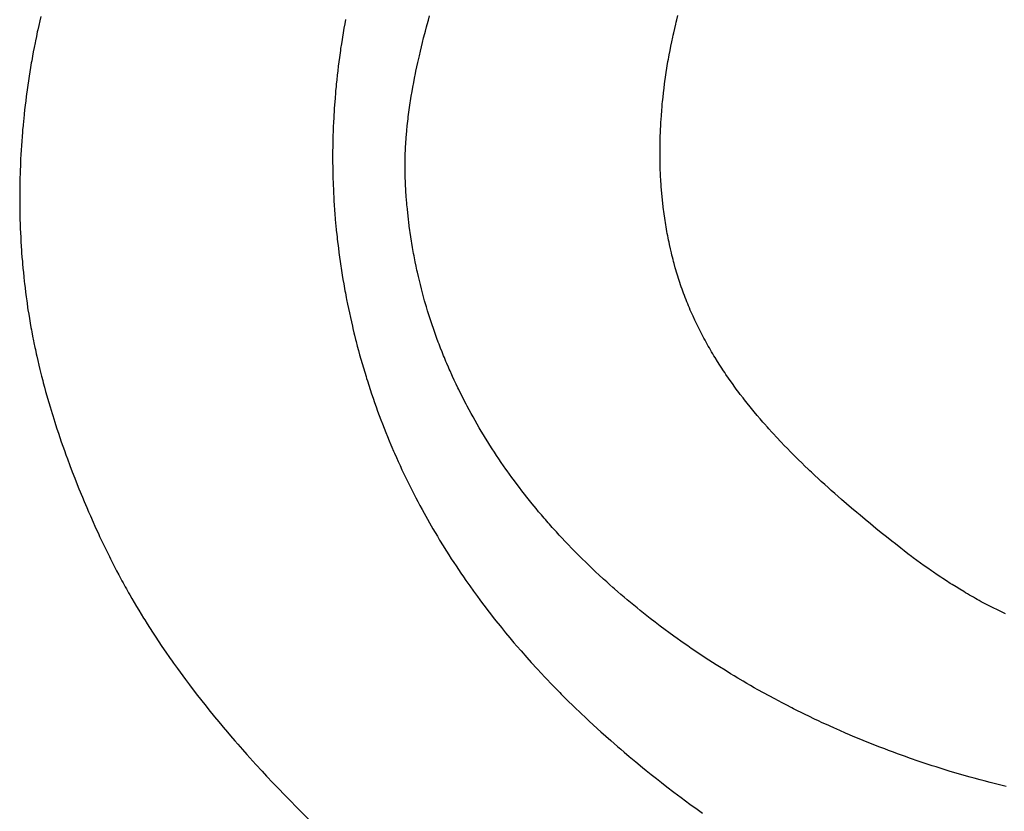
# Model space of a CAD drawing. Header units: inches. Extents: x 0 to 16, y 0 to 10.
# Tile 9 of 27: x 13.456 to 13.643, y 1.491 to 1.641. Entities that reach past the tile are written whole.
import ezdxf

# ---------------------------------------------------------------- set-up
doc = ezdxf.new("R2010")
doc.units = ezdxf.units.IN
doc.header["$LTSCALE"] = 0.935
doc.header["$MEASUREMENT"] = 0
doc.layers.get('0').update_dxf_attribs({"linetype": 'CONTINUOUS'})

msp = doc.modelspace()

# ---------------------------------------------------------------- linework, layer by layer
at = {"color": 2, "linetype": 'CONTINUOUS'}
for p, q in [((13.4602, 1.64084), (13.46001, 1.64001)), ((13.4604, 1.64167), (13.4602, 1.64084)), ((13.51832, 1.64114), (13.51816, 1.64029)), ((13.53381, 1.64015), (13.53404, 1.64099)), ((13.53404, 1.64099), (13.53428, 1.64182)), ((13.58114, 1.64063), (13.58125, 1.64104)), ((13.58125, 1.64104), (13.58145, 1.64186)), ((13.45983, 1.63917), (13.45974, 1.63875)), ((13.46001, 1.64001), (13.45983, 1.63917)), ((13.518, 1.63945), (13.51786, 1.6386)), ((13.51816, 1.64029), (13.518, 1.63945)), ((13.53336, 1.63847), (13.53347, 1.6389)), ((13.53347, 1.6389), (13.53369, 1.63974)), ((13.53369, 1.63974), (13.53381, 1.64015)), ((13.58066, 1.63857), (13.58085, 1.63939)), ((13.58085, 1.63939), (13.58104, 1.64022)), ((13.58104, 1.64022), (13.58114, 1.64063)), ((13.45939, 1.63708), (13.45931, 1.63666)), ((13.45956, 1.63792), (13.45939, 1.63708)), ((13.45974, 1.63875), (13.45956, 1.63792)), ((13.51765, 1.63733), (13.51751, 1.63648)), ((13.51771, 1.63775), (13.51765, 1.63733)), ((13.51786, 1.6386), (13.51771, 1.63775)), ((13.53293, 1.63678), (13.53314, 1.63763)), ((13.53314, 1.63763), (13.53336, 1.63847)), ((13.58029, 1.63691), (13.58047, 1.63774)), ((13.58047, 1.63774), (13.58056, 1.63815)), ((13.58056, 1.63815), (13.58066, 1.63857)), ((13.45914, 1.63582), (13.45898, 1.63498)), ((13.45931, 1.63666), (13.45914, 1.63582)), ((13.51732, 1.63521), (13.5172, 1.63436)), ((13.51738, 1.63563), (13.51732, 1.63521)), ((13.51751, 1.63648), (13.51738, 1.63563)), ((13.53233, 1.63424), (13.53252, 1.63508)), ((13.53252, 1.63508), (13.53272, 1.63593)), ((13.53272, 1.63593), (13.53293, 1.63678)), ((13.5798, 1.6344), (13.57996, 1.63524)), ((13.57996, 1.63524), (13.58012, 1.63607)), ((13.58012, 1.63607), (13.58029, 1.63691)), ((13.45868, 1.63329), (13.4586, 1.63287)), ((13.45883, 1.63414), (13.45868, 1.63329)), ((13.45898, 1.63498), (13.45883, 1.63414)), ((13.51714, 1.63393), (13.51703, 1.63308)), ((13.5172, 1.63436), (13.51714, 1.63393)), ((13.53204, 1.63298), (13.53233, 1.63424)), ((13.57957, 1.63314), (13.57965, 1.63356)), ((13.57965, 1.63356), (13.57972, 1.63398)), ((13.57972, 1.63398), (13.5798, 1.6344)), ((13.45846, 1.63203), (13.45832, 1.63118)), ((13.4586, 1.63287), (13.45846, 1.63203)), ((13.51682, 1.63138), (13.51672, 1.63053)), ((13.51692, 1.63223), (13.51682, 1.63138)), ((13.51703, 1.63308), (13.51692, 1.63223)), ((13.53168, 1.63128), (13.53186, 1.63213)), ((13.53186, 1.63213), (13.53204, 1.63298)), ((13.57923, 1.63103), (13.57936, 1.63187)), ((13.57936, 1.63187), (13.57943, 1.63229)), ((13.57943, 1.63229), (13.57957, 1.63314)), ((13.45806, 1.62949), (13.45793, 1.62864)), ((13.45819, 1.63034), (13.45806, 1.62949)), ((13.45832, 1.63118), (13.45819, 1.63034)), ((13.51663, 1.62968), (13.51654, 1.62882)), ((13.51672, 1.63053), (13.51663, 1.62968)), ((13.53126, 1.62914), (13.53142, 1.63)), ((13.53142, 1.63), (13.53159, 1.63085)), ((13.53159, 1.63085), (13.53168, 1.63128)), ((13.57899, 1.62933), (13.57911, 1.63018)), ((13.57911, 1.63018), (13.57923, 1.63103)), ((13.45781, 1.62779), (13.4577, 1.62695)), ((13.45793, 1.62864), (13.45781, 1.62779)), ((13.5165, 1.6284), (13.51642, 1.62755)), ((13.51654, 1.62882), (13.5165, 1.6284)), ((13.53094, 1.62742), (13.5311, 1.62828)), ((13.5311, 1.62828), (13.53126, 1.62914)), ((13.57872, 1.62721), (13.57882, 1.62806)), ((13.57882, 1.62806), (13.57893, 1.62891)), ((13.57893, 1.62891), (13.57899, 1.62933)), ((13.45764, 1.62652), (13.45754, 1.62567)), ((13.4577, 1.62695), (13.45764, 1.62652)), ((13.51632, 1.62627), (13.51625, 1.62542)), ((13.51639, 1.62712), (13.51632, 1.62627)), ((13.51642, 1.62755), (13.51639, 1.62712)), ((13.53066, 1.62569), (13.5308, 1.62656)), ((13.5308, 1.62656), (13.53094, 1.62742)), ((13.57854, 1.6255), (13.57863, 1.62635)), ((13.57863, 1.62635), (13.57872, 1.62721)), ((13.45734, 1.62397), (13.45724, 1.62312)), ((13.45743, 1.62482), (13.45734, 1.62397)), ((13.45754, 1.62567), (13.45743, 1.62482)), ((13.51616, 1.62414), (13.51613, 1.62372)), ((13.51622, 1.62499), (13.51616, 1.62414)), ((13.51625, 1.62542), (13.51622, 1.62499)), ((13.53034, 1.62353), (13.5304, 1.62396)), ((13.5304, 1.62396), (13.53046, 1.6244)), ((13.53046, 1.6244), (13.53059, 1.62526)), ((13.53059, 1.62526), (13.53066, 1.62569)), ((13.57839, 1.62379), (13.57846, 1.62465)), ((13.57846, 1.62465), (13.5785, 1.62507)), ((13.5785, 1.62507), (13.57854, 1.6255)), ((13.45716, 1.62227), (13.45711, 1.62185)), ((13.45724, 1.62312), (13.45716, 1.62227)), ((13.51606, 1.62244), (13.51602, 1.62159)), ((13.51608, 1.62287), (13.51606, 1.62244)), ((13.51613, 1.62372), (13.51608, 1.62287)), ((13.53013, 1.62179), (13.53018, 1.62223)), ((13.53018, 1.62223), (13.53023, 1.62266)), ((13.53023, 1.62266), (13.53029, 1.62309)), ((13.53029, 1.62309), (13.53034, 1.62353)), ((13.57824, 1.62165), (13.57826, 1.62208)), ((13.57826, 1.62208), (13.57832, 1.62294)), ((13.57832, 1.62294), (13.57839, 1.62379)), ((13.45696, 1.62014), (13.45692, 1.61972)), ((13.45703, 1.62099), (13.45696, 1.62014)), ((13.45711, 1.62185), (13.45703, 1.62099)), ((13.51598, 1.62074), (13.51595, 1.61989)), ((13.51602, 1.62159), (13.51598, 1.62074)), ((13.52995, 1.62005), (13.53003, 1.62092)), ((13.53003, 1.62092), (13.53008, 1.62136)), ((13.53008, 1.62136), (13.53013, 1.62179)), ((13.57815, 1.61994), (13.57817, 1.62037)), ((13.57817, 1.62037), (13.57819, 1.6208)), ((13.57819, 1.6208), (13.57824, 1.62165)), ((13.45685, 1.61887), (13.45679, 1.61801)), ((13.45692, 1.61972), (13.45685, 1.61887)), ((13.51592, 1.61904), (13.5159, 1.6182)), ((13.51595, 1.61989), (13.51592, 1.61904)), ((13.52977, 1.61788), (13.5298, 1.61831)), ((13.5298, 1.61831), (13.52983, 1.61875)), ((13.52983, 1.61875), (13.52987, 1.61918)), ((13.52987, 1.61918), (13.52995, 1.62005)), ((13.57808, 1.6178), (13.5781, 1.61866)), ((13.5781, 1.61866), (13.57812, 1.61908)), ((13.57812, 1.61908), (13.57813, 1.61951)), ((13.57813, 1.61951), (13.57815, 1.61994)), ((13.45673, 1.61716), (13.45667, 1.61631)), ((13.45679, 1.61801), (13.45673, 1.61716)), ((13.51587, 1.61693), (13.51586, 1.61608)), ((13.51589, 1.61777), (13.51587, 1.61693)), ((13.5159, 1.6182), (13.51589, 1.61777)), ((13.52967, 1.61614), (13.52969, 1.61657)), ((13.52969, 1.61657), (13.52972, 1.61701)), ((13.52972, 1.61701), (13.52974, 1.61744)), ((13.52974, 1.61744), (13.52977, 1.61788)), ((13.57806, 1.61609), (13.57807, 1.61694)), ((13.57807, 1.61694), (13.57808, 1.6178)), ((13.45658, 1.61461), (13.45654, 1.61375)), ((13.45663, 1.61546), (13.45658, 1.61461)), ((13.45667, 1.61631), (13.45663, 1.61546)), ((13.51586, 1.61608), (13.51586, 1.61523)), ((13.51586, 1.61523), (13.51586, 1.61439)), ((13.52962, 1.6144), (13.52963, 1.61483)), ((13.52963, 1.61483), (13.52964, 1.61527)), ((13.52964, 1.61527), (13.52966, 1.6157)), ((13.52966, 1.6157), (13.52967, 1.61614)), ((13.57807, 1.61523), (13.57806, 1.61609)), ((13.57807, 1.61481), (13.57807, 1.61523)), ((13.57808, 1.61438), (13.57807, 1.61481)), ((13.45652, 1.61333), (13.45649, 1.61248)), ((13.45654, 1.61375), (13.45652, 1.61333)), ((13.51586, 1.61439), (13.51586, 1.61396)), ((13.51586, 1.61396), (13.51587, 1.6131)), ((13.51587, 1.6131), (13.51588, 1.61225)), ((13.52961, 1.61396), (13.52962, 1.6144)), ((13.52961, 1.61353), (13.52961, 1.61396)), ((13.52961, 1.6131), (13.52961, 1.61353)), ((13.52961, 1.61266), (13.52961, 1.6131)), ((13.52962, 1.61223), (13.52961, 1.61266)), ((13.5781, 1.61353), (13.57808, 1.61438)), ((13.57811, 1.6131), (13.5781, 1.61353)), ((13.57812, 1.61267), (13.57811, 1.6131)), ((13.57816, 1.61182), (13.57812, 1.61267)), ((13.45644, 1.61077), (13.45643, 1.61035)), ((13.45645, 1.6112), (13.45644, 1.61077)), ((13.45646, 1.61162), (13.45645, 1.6112)), ((13.45649, 1.61248), (13.45646, 1.61162)), ((13.51588, 1.61225), (13.5159, 1.61139)), ((13.5159, 1.61139), (13.51591, 1.61096)), ((13.51591, 1.61096), (13.51594, 1.61011)), ((13.52963, 1.6118), (13.52962, 1.61223)), ((13.52964, 1.61137), (13.52963, 1.6118)), ((13.52965, 1.61093), (13.52964, 1.61137)), ((13.52967, 1.6105), (13.52965, 1.61093)), ((13.57818, 1.61139), (13.57816, 1.61182)), ((13.57822, 1.61054), (13.57818, 1.61139)), ((13.45642, 1.6095), (13.4564, 1.60865)), ((13.45643, 1.61035), (13.45642, 1.6095)), ((13.51594, 1.61011), (13.51596, 1.60968)), ((13.51596, 1.60968), (13.51599, 1.60882)), ((13.52969, 1.61008), (13.52967, 1.6105)), ((13.52971, 1.60967), (13.52969, 1.61008)), ((13.52976, 1.60883), (13.52971, 1.60967)), ((13.57828, 1.60969), (13.57822, 1.61054)), ((13.57831, 1.60927), (13.57828, 1.60969)), ((13.57834, 1.60885), (13.57831, 1.60927)), ((13.4564, 1.60865), (13.4564, 1.6078)), ((13.4564, 1.6078), (13.4564, 1.60737)), ((13.4564, 1.60737), (13.4564, 1.60695)), ((13.51599, 1.60882), (13.51601, 1.60839)), ((13.51601, 1.60839), (13.51603, 1.60796)), ((13.51603, 1.60796), (13.51606, 1.60754)), ((13.51606, 1.60754), (13.51608, 1.60711)), ((13.51608, 1.60711), (13.5161, 1.60668)), ((13.52978, 1.60842), (13.52976, 1.60883)), ((13.52984, 1.60759), (13.52978, 1.60842)), ((13.5299, 1.60676), (13.52984, 1.60759)), ((13.57841, 1.608), (13.57834, 1.60885)), ((13.57845, 1.60758), (13.57841, 1.608)), ((13.57854, 1.60673), (13.57845, 1.60758)), ((13.4564, 1.60695), (13.4564, 1.60652)), ((13.4564, 1.60652), (13.4564, 1.6061)), ((13.4564, 1.6061), (13.45641, 1.60525)), ((13.45641, 1.60525), (13.45642, 1.6044)), ((13.5161, 1.60668), (13.51616, 1.60582)), ((13.51616, 1.60582), (13.51622, 1.60496)), ((13.52994, 1.60635), (13.5299, 1.60676)), ((13.52997, 1.60594), (13.52994, 1.60635)), ((13.53005, 1.60512), (13.52997, 1.60594)), ((13.57858, 1.60631), (13.57854, 1.60673)), ((13.57868, 1.60547), (13.57858, 1.60631)), ((13.57873, 1.60505), (13.57868, 1.60547)), ((13.45642, 1.6044), (13.45643, 1.60398)), ((13.45643, 1.60398), (13.45645, 1.60313)), ((13.51622, 1.60496), (13.51628, 1.60411)), ((13.51628, 1.60411), (13.51635, 1.60325)), ((13.53013, 1.6043), (13.53005, 1.60512)), ((13.53018, 1.60389), (13.53013, 1.6043)), ((13.53027, 1.60307), (13.53018, 1.60389)), ((13.57879, 1.60463), (13.57873, 1.60505)), ((13.57884, 1.60421), (13.57879, 1.60463)), ((13.57896, 1.60337), (13.57884, 1.60421)), ((13.57902, 1.60295), (13.57896, 1.60337)), ((13.45645, 1.60313), (13.45648, 1.60229)), ((13.45648, 1.60229), (13.45651, 1.60144)), ((13.45651, 1.60144), (13.45655, 1.6006)), ((13.51635, 1.60325), (13.51643, 1.60239)), ((13.51643, 1.60239), (13.51647, 1.60197)), ((13.51647, 1.60197), (13.51655, 1.60111)), ((13.53032, 1.60267), (13.53027, 1.60307)), ((13.53042, 1.60185), (13.53032, 1.60267)), ((13.53053, 1.60105), (13.53042, 1.60185)), ((13.57909, 1.60254), (13.57902, 1.60295)), ((13.57916, 1.60212), (13.57909, 1.60254)), ((13.57923, 1.6017), (13.57916, 1.60212)), ((13.57937, 1.60087), (13.57923, 1.6017)), ((13.45655, 1.6006), (13.45659, 1.59975)), ((13.45659, 1.59975), (13.45663, 1.59891)), ((13.51655, 1.60111), (13.51664, 1.60025)), ((13.51664, 1.60025), (13.51669, 1.59983)), ((13.51669, 1.59983), (13.51673, 1.5994)), ((13.53059, 1.60064), (13.53053, 1.60105)), ((13.53071, 1.59984), (13.53059, 1.60064)), ((13.53083, 1.59903), (13.53071, 1.59984)), ((13.57945, 1.60046), (13.57937, 1.60087)), ((13.57952, 1.60005), (13.57945, 1.60046)), ((13.57961, 1.59963), (13.57952, 1.60005)), ((13.57969, 1.59922), (13.57961, 1.59963)), ((13.45663, 1.59891), (13.45668, 1.59807)), ((13.45668, 1.59807), (13.45674, 1.59723)), ((13.51673, 1.5994), (13.51678, 1.59897)), ((13.51678, 1.59897), (13.51689, 1.59811)), ((13.51689, 1.59811), (13.51694, 1.59769)), ((13.51694, 1.59769), (13.51705, 1.59683)), ((13.5309, 1.59863), (13.53083, 1.59903)), ((13.53103, 1.59783), (13.5309, 1.59863)), ((13.53117, 1.59704), (13.53103, 1.59783)), ((13.57977, 1.59881), (13.57969, 1.59922)), ((13.57986, 1.5984), (13.57977, 1.59881)), ((13.58004, 1.59758), (13.57986, 1.5984)), ((13.45674, 1.59723), (13.45677, 1.59681)), ((13.45677, 1.59681), (13.45683, 1.59597)), ((13.45683, 1.59597), (13.4569, 1.59513)), ((13.51705, 1.59683), (13.51716, 1.59598)), ((13.51716, 1.59598), (13.51728, 1.59512)), ((13.53124, 1.59664), (13.53117, 1.59704)), ((13.53132, 1.59624), (13.53124, 1.59664)), ((13.53147, 1.59545), (13.53132, 1.59624)), ((13.58023, 1.59676), (13.58004, 1.59758)), ((13.58033, 1.59636), (13.58023, 1.59676)), ((13.58043, 1.59595), (13.58033, 1.59636)), ((13.58054, 1.59554), (13.58043, 1.59595)), ((13.4569, 1.59513), (13.45694, 1.59471)), ((13.45694, 1.59471), (13.45701, 1.59387)), ((13.51728, 1.59512), (13.51735, 1.5947)), ((13.51735, 1.5947), (13.51754, 1.59342)), ((13.53155, 1.59506), (13.53147, 1.59545)), ((13.53171, 1.59427), (13.53155, 1.59506)), ((13.53188, 1.59349), (13.53171, 1.59427)), ((13.58064, 1.59514), (13.58054, 1.59554)), ((13.58075, 1.59474), (13.58064, 1.59514)), ((13.58097, 1.59393), (13.58075, 1.59474)), ((13.58109, 1.59353), (13.58097, 1.59393)), ((13.45701, 1.59387), (13.45709, 1.59304)), ((13.45709, 1.59304), (13.45718, 1.5922)), ((13.45718, 1.5922), (13.45727, 1.59137)), ((13.51754, 1.59342), (13.51768, 1.59257)), ((13.51768, 1.59257), (13.51782, 1.59172)), ((13.53197, 1.59309), (13.53188, 1.59349)), ((13.53215, 1.59231), (13.53197, 1.59309)), ((13.53233, 1.59153), (13.53215, 1.59231)), ((13.58121, 1.59313), (13.58109, 1.59353)), ((13.58133, 1.59273), (13.58121, 1.59313)), ((13.58145, 1.59233), (13.58133, 1.59273)), ((13.58157, 1.59193), (13.58145, 1.59233)), ((13.45727, 1.59137), (13.45731, 1.59095)), ((13.45731, 1.59095), (13.45741, 1.59012)), ((13.51782, 1.59172), (13.51796, 1.59087)), ((13.51796, 1.59087), (13.51804, 1.59044)), ((13.51804, 1.59044), (13.51819, 1.5896)), ((13.53252, 1.59076), (13.53233, 1.59153)), ((13.53272, 1.58998), (13.53252, 1.59076)), ((13.5817, 1.59154), (13.58157, 1.59193)), ((13.58183, 1.59113), (13.5817, 1.59154)), ((13.58197, 1.59072), (13.58183, 1.59113)), ((13.58211, 1.59031), (13.58197, 1.59072)), ((13.58225, 1.5899), (13.58211, 1.59031)), ((13.45741, 1.59012), (13.45751, 1.58929)), ((13.45751, 1.58929), (13.45762, 1.58846)), ((13.45762, 1.58846), (13.45773, 1.58764)), ((13.51819, 1.5896), (13.51827, 1.58917)), ((13.51827, 1.58917), (13.51843, 1.58832)), ((13.51843, 1.58832), (13.51851, 1.5879)), ((13.53292, 1.58921), (13.53272, 1.58998)), ((13.53313, 1.58845), (13.53292, 1.58921)), ((13.53334, 1.58768), (13.53313, 1.58845)), ((13.5824, 1.5895), (13.58225, 1.5899)), ((13.58255, 1.5891), (13.5824, 1.5895)), ((13.5827, 1.58869), (13.58255, 1.5891)), ((13.58285, 1.58829), (13.5827, 1.58869)), ((13.45773, 1.58764), (13.45779, 1.58723)), ((13.45779, 1.58723), (13.45791, 1.58639)), ((13.51851, 1.5879), (13.51868, 1.58706)), ((13.51868, 1.58706), (13.51886, 1.58621)), ((13.53345, 1.5873), (13.53334, 1.58768)), ((13.53367, 1.58654), (13.53345, 1.5873)), ((13.5339, 1.58578), (13.53367, 1.58654)), ((13.583, 1.58789), (13.58285, 1.58829)), ((13.58316, 1.5875), (13.583, 1.58789)), ((13.58332, 1.5871), (13.58316, 1.5875)), ((13.58348, 1.5867), (13.58332, 1.5871)), ((13.58365, 1.58631), (13.58348, 1.5867)), ((13.45791, 1.58639), (13.45797, 1.58597)), ((13.45797, 1.58597), (13.45811, 1.58513)), ((13.45811, 1.58513), (13.45824, 1.58429)), ((13.51886, 1.58621), (13.51904, 1.58537)), ((13.51904, 1.58537), (13.51922, 1.58453)), ((13.53414, 1.58502), (13.5339, 1.58578)), ((13.53437, 1.58427), (13.53414, 1.58502)), ((13.58382, 1.58592), (13.58365, 1.58631)), ((13.58399, 1.58553), (13.58382, 1.58592)), ((13.58416, 1.58514), (13.58399, 1.58553)), ((13.58433, 1.58475), (13.58416, 1.58514)), ((13.58469, 1.58398), (13.58433, 1.58475)), ((13.45824, 1.58429), (13.45831, 1.58387)), ((13.45831, 1.58387), (13.45839, 1.58345)), ((13.45839, 1.58345), (13.45854, 1.58261)), ((13.51922, 1.58453), (13.51941, 1.58368)), ((13.51941, 1.58368), (13.5196, 1.58285)), ((13.5196, 1.58285), (13.5197, 1.58243)), ((13.53462, 1.58352), (13.53437, 1.58427)), ((13.53475, 1.58314), (13.53462, 1.58352)), ((13.535, 1.58239), (13.53475, 1.58314)), ((13.58487, 1.58359), (13.58469, 1.58398)), ((13.58506, 1.58321), (13.58487, 1.58359)), ((13.58543, 1.58245), (13.58506, 1.58321)), ((13.45854, 1.58261), (13.45861, 1.58219)), ((13.45861, 1.58219), (13.45869, 1.58177)), ((13.45869, 1.58177), (13.45885, 1.58093)), ((13.45885, 1.58093), (13.45902, 1.58009)), ((13.5197, 1.58243), (13.51991, 1.58159)), ((13.51991, 1.58159), (13.52001, 1.58117)), ((13.52001, 1.58117), (13.52022, 1.58033)), ((13.53526, 1.58165), (13.535, 1.58239)), ((13.53539, 1.58128), (13.53526, 1.58165)), ((13.53566, 1.58054), (13.53539, 1.58128)), ((13.58562, 1.58207), (13.58543, 1.58245)), ((13.58582, 1.58169), (13.58562, 1.58207)), ((13.58621, 1.58094), (13.58582, 1.58169)), ((13.58641, 1.58056), (13.58621, 1.58094)), ((13.45902, 1.58009), (13.45911, 1.57967)), ((13.45911, 1.57967), (13.45928, 1.57883)), ((13.52022, 1.58033), (13.52032, 1.57992)), ((13.52032, 1.57992), (13.52054, 1.57908)), ((13.52054, 1.57908), (13.52076, 1.57825)), ((13.53593, 1.5798), (13.53566, 1.58054)), ((13.53607, 1.57943), (13.53593, 1.5798)), ((13.53636, 1.5787), (13.53607, 1.57943)), ((13.58661, 1.58019), (13.58641, 1.58056)), ((13.58681, 1.57982), (13.58661, 1.58019)), ((13.58702, 1.57945), (13.58681, 1.57982)), ((13.58723, 1.57908), (13.58702, 1.57945)), ((13.58744, 1.57871), (13.58723, 1.57908)), ((13.45928, 1.57883), (13.45937, 1.57841)), ((13.45937, 1.57841), (13.45955, 1.57757)), ((13.45955, 1.57757), (13.45965, 1.57715)), ((13.45965, 1.57715), (13.45984, 1.57631)), ((13.52076, 1.57825), (13.52099, 1.57742)), ((13.52099, 1.57742), (13.52122, 1.57659)), ((13.53664, 1.57797), (13.53636, 1.5787)), ((13.53694, 1.57724), (13.53664, 1.57797)), ((13.53708, 1.57688), (13.53694, 1.57724)), ((13.58765, 1.57834), (13.58744, 1.57871)), ((13.58787, 1.57798), (13.58765, 1.57834)), ((13.58808, 1.57761), (13.58787, 1.57798)), ((13.5883, 1.57725), (13.58808, 1.57761)), ((13.58852, 1.57689), (13.5883, 1.57725)), ((13.45984, 1.57631), (13.46004, 1.57547)), ((13.46004, 1.57547), (13.46024, 1.57463)), ((13.52122, 1.57659), (13.52146, 1.57577)), ((13.52146, 1.57577), (13.5217, 1.57494)), ((13.53739, 1.57615), (13.53708, 1.57688)), ((13.53754, 1.57579), (13.53739, 1.57615)), ((13.53785, 1.57507), (13.53754, 1.57579)), ((13.58897, 1.57617), (13.58852, 1.57689)), ((13.58942, 1.57545), (13.58897, 1.57617)), ((13.58965, 1.57509), (13.58942, 1.57545)), ((13.46024, 1.57463), (13.46056, 1.57337)), ((13.46056, 1.57337), (13.46077, 1.57253)), ((13.5217, 1.57494), (13.52195, 1.57412)), ((13.52195, 1.57412), (13.5222, 1.5733)), ((13.538, 1.57471), (13.53785, 1.57507)), ((13.53816, 1.57435), (13.538, 1.57471)), ((13.53848, 1.57364), (13.53816, 1.57435)), ((13.53864, 1.57328), (13.53848, 1.57364)), ((13.59012, 1.57439), (13.58965, 1.57509)), ((13.59036, 1.57403), (13.59012, 1.57439)), ((13.59059, 1.57368), (13.59036, 1.57403)), ((13.59107, 1.57298), (13.59059, 1.57368)), ((13.46077, 1.57253), (13.46088, 1.57211)), ((13.46088, 1.57211), (13.46111, 1.57128)), ((13.5222, 1.5733), (13.52232, 1.57289)), ((13.52232, 1.57289), (13.52245, 1.57248)), ((13.52245, 1.57248), (13.52271, 1.57166)), ((13.52271, 1.57166), (13.52298, 1.57085)), ((13.53897, 1.57257), (13.53864, 1.57328)), ((13.5393, 1.57186), (13.53897, 1.57257)), ((13.53964, 1.57115), (13.5393, 1.57186)), ((13.59156, 1.57229), (13.59107, 1.57298)), ((13.59181, 1.57194), (13.59156, 1.57229)), ((13.5923, 1.57125), (13.59181, 1.57194)), ((13.46111, 1.57128), (13.46133, 1.57044)), ((13.46133, 1.57044), (13.46157, 1.56961)), ((13.46157, 1.56961), (13.46169, 1.56919)), ((13.52298, 1.57085), (13.52326, 1.57001)), ((13.52326, 1.57001), (13.52354, 1.56918)), ((13.53981, 1.5708), (13.53964, 1.57115)), ((13.54016, 1.5701), (13.53981, 1.5708)), ((13.54051, 1.5694), (13.54016, 1.5701)), ((13.59256, 1.57091), (13.5923, 1.57125)), ((13.59306, 1.57023), (13.59256, 1.57091)), ((13.59332, 1.56989), (13.59306, 1.57023)), ((13.59384, 1.56922), (13.59332, 1.56989)), ((13.46169, 1.56919), (13.46193, 1.56836)), ((13.46193, 1.56836), (13.46217, 1.56752)), ((13.52354, 1.56918), (13.52382, 1.56836)), ((13.52382, 1.56836), (13.52412, 1.56753)), ((13.54087, 1.56871), (13.54051, 1.5694)), ((13.54123, 1.56801), (13.54087, 1.56871)), ((13.54141, 1.56767), (13.54123, 1.56801)), ((13.5941, 1.56888), (13.59384, 1.56922)), ((13.59463, 1.56821), (13.5941, 1.56888)), ((13.59516, 1.56755), (13.59463, 1.56821)), ((13.46217, 1.56752), (13.46255, 1.56627)), ((13.46255, 1.56627), (13.46268, 1.56586)), ((13.46268, 1.56586), (13.46307, 1.56461)), ((13.52412, 1.56753), (13.52441, 1.56671)), ((13.52441, 1.56671), (13.52471, 1.5659)), ((13.52471, 1.5659), (13.52502, 1.56509)), ((13.54178, 1.56698), (13.54141, 1.56767)), ((13.54215, 1.56629), (13.54178, 1.56698)), ((13.54253, 1.56561), (13.54215, 1.56629)), ((13.5957, 1.56689), (13.59516, 1.56755)), ((13.59597, 1.56656), (13.5957, 1.56689)), ((13.59651, 1.56591), (13.59597, 1.56656)), ((13.59707, 1.56526), (13.59651, 1.56591)), ((13.46307, 1.56461), (13.4632, 1.5642)), ((13.4632, 1.5642), (13.46347, 1.56337)), ((13.52502, 1.56509), (13.52533, 1.56428)), ((13.52533, 1.56428), (13.52564, 1.56347)), ((13.54291, 1.56493), (13.54253, 1.56561)), ((13.5433, 1.56425), (13.54291, 1.56493)), ((13.5437, 1.56357), (13.5433, 1.56425)), ((13.59762, 1.56461), (13.59707, 1.56526)), ((13.59791, 1.56429), (13.59762, 1.56461)), ((13.59847, 1.56365), (13.59791, 1.56429)), ((13.46347, 1.56337), (13.46374, 1.56255)), ((13.46374, 1.56255), (13.46402, 1.56172)), ((13.52564, 1.56347), (13.52596, 1.56267)), ((13.52596, 1.56267), (13.52628, 1.56187)), ((13.54409, 1.5629), (13.5437, 1.56357)), ((13.5445, 1.56223), (13.54409, 1.5629)), ((13.5449, 1.56156), (13.5445, 1.56223)), ((13.59876, 1.56333), (13.59847, 1.56365)), ((13.59933, 1.5627), (13.59876, 1.56333)), ((13.59962, 1.56239), (13.59933, 1.5627)), ((13.6002, 1.56176), (13.59962, 1.56239)), ((13.46402, 1.56172), (13.4643, 1.5609)), ((13.4643, 1.5609), (13.46459, 1.56008)), ((13.52628, 1.56187), (13.52661, 1.56107)), ((13.52661, 1.56107), (13.52694, 1.56028)), ((13.52694, 1.56028), (13.52711, 1.55989)), ((13.54532, 1.5609), (13.5449, 1.56156)), ((13.54573, 1.56024), (13.54532, 1.5609)), ((13.54615, 1.55958), (13.54573, 1.56024)), ((13.60107, 1.56082), (13.6002, 1.56176)), ((13.60166, 1.56021), (13.60107, 1.56082)), ((13.46459, 1.56008), (13.46488, 1.55926)), ((13.46488, 1.55926), (13.46517, 1.55844)), ((13.46517, 1.55844), (13.46547, 1.55762)), ((13.52711, 1.55989), (13.52745, 1.5591)), ((13.52745, 1.5591), (13.52762, 1.55871)), ((13.52762, 1.55871), (13.52796, 1.55792)), ((13.54658, 1.55892), (13.54615, 1.55958)), ((13.54701, 1.55827), (13.54658, 1.55892)), ((13.60226, 1.55959), (13.60166, 1.56021)), ((13.60286, 1.55898), (13.60226, 1.55959)), ((13.60346, 1.55837), (13.60286, 1.55898)), ((13.60376, 1.55807), (13.60346, 1.55837)), ((13.46547, 1.55762), (13.46592, 1.5564)), ((13.52796, 1.55792), (13.52831, 1.55714)), ((13.52831, 1.55714), (13.52867, 1.55637)), ((13.54745, 1.55762), (13.54701, 1.55827)), ((13.54789, 1.55697), (13.54745, 1.55762)), ((13.54833, 1.55633), (13.54789, 1.55697)), ((13.60437, 1.55747), (13.60376, 1.55807)), ((13.60498, 1.55687), (13.60437, 1.55747)), ((13.6056, 1.55628), (13.60498, 1.55687)), ((13.46592, 1.5564), (13.46638, 1.55519)), ((13.46638, 1.55519), (13.46685, 1.55397)), ((13.52867, 1.55637), (13.52902, 1.55559)), ((13.52902, 1.55559), (13.52921, 1.55521)), ((13.52921, 1.55521), (13.52957, 1.55444)), ((13.54878, 1.55569), (13.54833, 1.55633)), ((13.54901, 1.55537), (13.54878, 1.55569)), ((13.54946, 1.55473), (13.54901, 1.55537)), ((13.54992, 1.55409), (13.54946, 1.55473)), ((13.60621, 1.55568), (13.6056, 1.55628)), ((13.60652, 1.55539), (13.60621, 1.55568)), ((13.60684, 1.5551), (13.60652, 1.55539)), ((13.60746, 1.55451), (13.60684, 1.5551)), ((13.46685, 1.55397), (13.46733, 1.55277)), ((13.46733, 1.55277), (13.46765, 1.55196)), ((13.52957, 1.55444), (13.52994, 1.55367)), ((13.52994, 1.55367), (13.53031, 1.55291)), ((13.53031, 1.55291), (13.53069, 1.55215)), ((13.55038, 1.55346), (13.54992, 1.55409)), ((13.55109, 1.55252), (13.55038, 1.55346)), ((13.60809, 1.55393), (13.60746, 1.55451)), ((13.60871, 1.55335), (13.60809, 1.55393)), ((13.60935, 1.55278), (13.60871, 1.55335)), ((13.60998, 1.55221), (13.60935, 1.55278)), ((13.46765, 1.55196), (13.46831, 1.55037)), ((13.53069, 1.55215), (13.53107, 1.5514)), ((13.53107, 1.5514), (13.53165, 1.55027)), ((13.55133, 1.55221), (13.55109, 1.55252)), ((13.5518, 1.55158), (13.55133, 1.55221)), ((13.55228, 1.55096), (13.5518, 1.55158)), ((13.55277, 1.55035), (13.55228, 1.55096)), ((13.61061, 1.55164), (13.60998, 1.55221)), ((13.61125, 1.55107), (13.61061, 1.55164)), ((13.61189, 1.55051), (13.61125, 1.55107)), ((13.46831, 1.55037), (13.46864, 1.54957)), ((13.46864, 1.54957), (13.46915, 1.54838)), ((13.53165, 1.55027), (13.53204, 1.54952)), ((13.53204, 1.54952), (13.53244, 1.54878)), ((13.55326, 1.54973), (13.55277, 1.55035)), ((13.55375, 1.54912), (13.55326, 1.54973)), ((13.5545, 1.54821), (13.55375, 1.54912)), ((13.61253, 1.54995), (13.61189, 1.55051)), ((13.6135, 1.54911), (13.61253, 1.54995)), ((13.61446, 1.54829), (13.6135, 1.54911)), ((13.46915, 1.54838), (13.46949, 1.54759)), ((13.46949, 1.54759), (13.46983, 1.54681)), ((13.53244, 1.54878), (13.53284, 1.54804)), ((13.53284, 1.54804), (13.53324, 1.5473)), ((13.53324, 1.5473), (13.53386, 1.5462)), ((13.555, 1.5476), (13.5545, 1.54821)), ((13.55551, 1.547), (13.555, 1.5476)), ((13.61543, 1.54747), (13.61446, 1.54829)), ((13.61608, 1.54692), (13.61543, 1.54747)), ((13.46983, 1.54681), (13.47035, 1.54563)), ((13.47035, 1.54563), (13.4707, 1.54485)), ((13.53386, 1.5462), (13.53427, 1.54547)), ((13.53427, 1.54547), (13.5349, 1.54438)), ((13.55602, 1.5464), (13.55551, 1.547)), ((13.55628, 1.54611), (13.55602, 1.5464)), ((13.5568, 1.54551), (13.55628, 1.54611)), ((13.55706, 1.54522), (13.5568, 1.54551)), ((13.61706, 1.5461), (13.61608, 1.54692)), ((13.61806, 1.54527), (13.61706, 1.5461)), ((13.61907, 1.54444), (13.61806, 1.54527)), ((13.4707, 1.54485), (13.47141, 1.5433)), ((13.5349, 1.54438), (13.53532, 1.54366)), ((13.53532, 1.54366), (13.53575, 1.54294)), ((13.55758, 1.54463), (13.55706, 1.54522)), ((13.55785, 1.54433), (13.55758, 1.54463)), ((13.55838, 1.54375), (13.55785, 1.54433)), ((13.55891, 1.54316), (13.55838, 1.54375)), ((13.62008, 1.54362), (13.61907, 1.54444)), ((13.62109, 1.54281), (13.62008, 1.54362)), ((13.47141, 1.5433), (13.47159, 1.54292)), ((13.47159, 1.54292), (13.47213, 1.54177)), ((13.47213, 1.54177), (13.4725, 1.541)), ((13.53575, 1.54294), (13.53618, 1.54222)), ((13.53618, 1.54222), (13.53684, 1.54115)), ((13.55945, 1.54258), (13.55891, 1.54316)), ((13.55999, 1.54201), (13.55945, 1.54258)), ((13.56053, 1.54143), (13.55999, 1.54201)), ((13.6221, 1.542), (13.62109, 1.54281)), ((13.62278, 1.54147), (13.6221, 1.542)), ((13.4725, 1.541), (13.47305, 1.53985)), ((13.47305, 1.53985), (13.47344, 1.53907)), ((13.53684, 1.54115), (13.53706, 1.5408)), ((13.53706, 1.5408), (13.5375, 1.54009)), ((13.5375, 1.54009), (13.53795, 1.53938)), ((13.56135, 1.54058), (13.56053, 1.54143)), ((13.56219, 1.53973), (13.56135, 1.54058)), ((13.56274, 1.53917), (13.56219, 1.53973)), ((13.6238, 1.54068), (13.62278, 1.54147)), ((13.62448, 1.54015), (13.6238, 1.54068)), ((13.62516, 1.53963), (13.62448, 1.54015)), ((13.47344, 1.53907), (13.47363, 1.53868)), ((13.47363, 1.53868), (13.47402, 1.53791)), ((13.47402, 1.53791), (13.47422, 1.53752)), ((13.53795, 1.53938), (13.5384, 1.53868)), ((13.5384, 1.53868), (13.53886, 1.53798)), ((13.53886, 1.53798), (13.53931, 1.53729)), ((13.56331, 1.53861), (13.56274, 1.53917)), ((13.56387, 1.53805), (13.56331, 1.53861)), ((13.56444, 1.5375), (13.56387, 1.53805)), ((13.62585, 1.53912), (13.62516, 1.53963)), ((13.62619, 1.53886), (13.62585, 1.53912)), ((13.62688, 1.53835), (13.62619, 1.53886)), ((13.62757, 1.53785), (13.62688, 1.53835)), ((13.62827, 1.53735), (13.62757, 1.53785)), ((13.47422, 1.53752), (13.47461, 1.53676)), ((13.47461, 1.53676), (13.47481, 1.53637)), ((13.47481, 1.53637), (13.47522, 1.53561)), ((13.53931, 1.53729), (13.53978, 1.5366)), ((13.53978, 1.5366), (13.54024, 1.53591)), ((13.56473, 1.53723), (13.56444, 1.5375)), ((13.5653, 1.53668), (13.56473, 1.53723)), ((13.56588, 1.53613), (13.5653, 1.53668)), ((13.56646, 1.53559), (13.56588, 1.53613)), ((13.62896, 1.53685), (13.62827, 1.53735)), ((13.62966, 1.53636), (13.62896, 1.53685)), ((13.63002, 1.53612), (13.62966, 1.53636)), ((13.63072, 1.53564), (13.63002, 1.53612)), ((13.47522, 1.53561), (13.47542, 1.53523)), ((13.47542, 1.53523), (13.47583, 1.53447)), ((13.47583, 1.53447), (13.47604, 1.53409)), ((13.47604, 1.53409), (13.47645, 1.53334)), ((13.54024, 1.53591), (13.54071, 1.53522)), ((13.54071, 1.53522), (13.54119, 1.53453)), ((13.54119, 1.53453), (13.5419, 1.53351)), ((13.56734, 1.53478), (13.56646, 1.53559)), ((13.56793, 1.53425), (13.56734, 1.53478)), ((13.56852, 1.53371), (13.56793, 1.53425)), ((13.63143, 1.53516), (13.63072, 1.53564)), ((13.63178, 1.53492), (13.63143, 1.53516)), ((13.6325, 1.53446), (13.63178, 1.53492)), ((13.63321, 1.53399), (13.6325, 1.53446)), ((13.47645, 1.53334), (13.47666, 1.53296)), ((13.47666, 1.53296), (13.47708, 1.53221)), ((13.47708, 1.53221), (13.4773, 1.53183)), ((13.5419, 1.53351), (13.54263, 1.5325)), ((13.54263, 1.5325), (13.54336, 1.53149)), ((13.56912, 1.53319), (13.56852, 1.53371)), ((13.56942, 1.53292), (13.56912, 1.53319)), ((13.57002, 1.5324), (13.56942, 1.53292)), ((13.57062, 1.53188), (13.57002, 1.5324)), ((13.63357, 1.53376), (13.63321, 1.53399)), ((13.6343, 1.53331), (13.63357, 1.53376)), ((13.63502, 1.53286), (13.6343, 1.53331)), ((13.63576, 1.53242), (13.63502, 1.53286)), ((13.63612, 1.5322), (13.63576, 1.53242)), ((13.63649, 1.53198), (13.63612, 1.5322)), ((13.4773, 1.53183), (13.47773, 1.53109)), ((13.47773, 1.53109), (13.47816, 1.53035)), ((13.47816, 1.53035), (13.4786, 1.52961)), ((13.54336, 1.53149), (13.54385, 1.53083)), ((13.54385, 1.53083), (13.54435, 1.53016)), ((13.57123, 1.53136), (13.57062, 1.53188)), ((13.57184, 1.53084), (13.57123, 1.53136)), ((13.57246, 1.53033), (13.57184, 1.53084)), ((13.57307, 1.52982), (13.57246, 1.53033)), ((13.63686, 1.53177), (13.63649, 1.53198)), ((13.63723, 1.53155), (13.63686, 1.53177)), ((13.6376, 1.53134), (13.63723, 1.53155)), ((13.63798, 1.53113), (13.6376, 1.53134)), ((13.63835, 1.53092), (13.63798, 1.53113)), ((13.63873, 1.53072), (13.63835, 1.53092)), ((13.6391, 1.53051), (13.63873, 1.53072)), ((13.63948, 1.53031), (13.6391, 1.53051)), ((13.63986, 1.53011), (13.63948, 1.53031)), ((13.4786, 1.52961), (13.47904, 1.52887)), ((13.47904, 1.52887), (13.47948, 1.52813)), ((13.54435, 1.53016), (13.54485, 1.5295)), ((13.54485, 1.5295), (13.54535, 1.52884)), ((13.54535, 1.52884), (13.54586, 1.52818)), ((13.57369, 1.52932), (13.57307, 1.52982)), ((13.57431, 1.52881), (13.57369, 1.52932)), ((13.57494, 1.52831), (13.57431, 1.52881)), ((13.64024, 1.52991), (13.63986, 1.53011)), ((13.64062, 1.52971), (13.64024, 1.52991)), ((13.641, 1.52951), (13.64062, 1.52971)), ((13.64139, 1.52932), (13.641, 1.52951)), ((13.64216, 1.52894), (13.64139, 1.52932)), ((13.64255, 1.52875), (13.64216, 1.52894)), ((13.64333, 1.52838), (13.64255, 1.52875)), ((13.47948, 1.52813), (13.47993, 1.5274)), ((13.47993, 1.5274), (13.48016, 1.52704)), ((13.48016, 1.52704), (13.48061, 1.52631)), ((13.54586, 1.52818), (13.54637, 1.52753)), ((13.54637, 1.52753), (13.54688, 1.52688)), ((13.54688, 1.52688), (13.54766, 1.52591)), ((13.57557, 1.52782), (13.57494, 1.52831)), ((13.5762, 1.52732), (13.57557, 1.52782)), ((13.57715, 1.52659), (13.5762, 1.52732)), ((13.57747, 1.52635), (13.57715, 1.52659)), ((13.64372, 1.52819), (13.64333, 1.52838)), ((13.48061, 1.52631), (13.48107, 1.52559)), ((13.48107, 1.52559), (13.48177, 1.52451)), ((13.54766, 1.52591), (13.54792, 1.52558)), ((13.54792, 1.52558), (13.54871, 1.52462)), ((13.57811, 1.52586), (13.57747, 1.52635)), ((13.57907, 1.52514), (13.57811, 1.52586)), ((13.57972, 1.52466), (13.57907, 1.52514)), ((13.48177, 1.52451), (13.48224, 1.52379)), ((13.48224, 1.52379), (13.48271, 1.52307)), ((13.48271, 1.52307), (13.48342, 1.52201)), ((13.54871, 1.52462), (13.5495, 1.52367)), ((13.5495, 1.52367), (13.55031, 1.52271)), ((13.5807, 1.52395), (13.57972, 1.52466)), ((13.58135, 1.52349), (13.5807, 1.52395)), ((13.582, 1.52302), (13.58135, 1.52349)), ((13.58266, 1.52256), (13.582, 1.52302)), ((13.48342, 1.52201), (13.48415, 1.52094)), ((13.55031, 1.52271), (13.55084, 1.52208)), ((13.55084, 1.52208), (13.55166, 1.52114)), ((13.55166, 1.52114), (13.55275, 1.5199)), ((13.58332, 1.5221), (13.58266, 1.52256)), ((13.58399, 1.52164), (13.58332, 1.5221)), ((13.58465, 1.52119), (13.58399, 1.52164)), ((13.58532, 1.52074), (13.58465, 1.52119)), ((13.48415, 1.52094), (13.48488, 1.51989)), ((13.48488, 1.51989), (13.48537, 1.51919)), ((13.48537, 1.51919), (13.48562, 1.51884)), ((13.55275, 1.5199), (13.55358, 1.51897)), ((13.58599, 1.52029), (13.58532, 1.52074)), ((13.58666, 1.51985), (13.58599, 1.52029)), ((13.58734, 1.51941), (13.58666, 1.51985)), ((13.58802, 1.51897), (13.58734, 1.51941)), ((13.48562, 1.51884), (13.48636, 1.5178)), ((13.48636, 1.5178), (13.48687, 1.5171)), ((13.55358, 1.51897), (13.5547, 1.51775)), ((13.5547, 1.51775), (13.55555, 1.51684)), ((13.5887, 1.51854), (13.58802, 1.51897)), ((13.58938, 1.51811), (13.5887, 1.51854)), ((13.59041, 1.51747), (13.58938, 1.51811)), ((13.59144, 1.51683), (13.59041, 1.51747)), ((13.48687, 1.5171), (13.48737, 1.51641)), ((13.48737, 1.51641), (13.48788, 1.51572)), ((13.48788, 1.51572), (13.48865, 1.5147)), ((13.55555, 1.51684), (13.55612, 1.51623)), ((13.55612, 1.51623), (13.55669, 1.51563)), ((13.55669, 1.51563), (13.55726, 1.51503)), ((13.59213, 1.51641), (13.59144, 1.51683)), ((13.59282, 1.516), (13.59213, 1.51641)), ((13.59386, 1.51538), (13.59282, 1.516)), ((13.59456, 1.51498), (13.59386, 1.51538)), ((13.48865, 1.5147), (13.48917, 1.51402)), ((13.48917, 1.51402), (13.49021, 1.51266)), ((13.55726, 1.51503), (13.55813, 1.51414)), ((13.55813, 1.51414), (13.559, 1.51325)), ((13.59526, 1.51457), (13.59456, 1.51498)), ((13.59596, 1.51417), (13.59526, 1.51457)), ((13.59667, 1.51378), (13.59596, 1.51417)), ((13.59773, 1.51319), (13.59667, 1.51378)), ((13.49021, 1.51266), (13.49074, 1.51198)), ((13.49074, 1.51198), (13.4918, 1.51064)), ((13.559, 1.51325), (13.55929, 1.51295)), ((13.55929, 1.51295), (13.56017, 1.51207)), ((13.56017, 1.51207), (13.56076, 1.51149)), ((13.59879, 1.5126), (13.59773, 1.51319)), ((13.59986, 1.51203), (13.59879, 1.5126)), ((13.60057, 1.51165), (13.59986, 1.51203)), ((13.60128, 1.51127), (13.60057, 1.51165)), ((13.4918, 1.51064), (13.49234, 1.50997)), ((13.49234, 1.50997), (13.49342, 1.50864)), ((13.56076, 1.51149), (13.56136, 1.51091)), ((13.56136, 1.51091), (13.56196, 1.51033)), ((13.56196, 1.51033), (13.56286, 1.50946)), ((13.602, 1.5109), (13.60128, 1.51127)), ((13.60308, 1.51035), (13.602, 1.5109)), ((13.60344, 1.51017), (13.60308, 1.51035)), ((13.60416, 1.5098), (13.60344, 1.51017)), ((13.60489, 1.50944), (13.60416, 1.5098)), ((13.49342, 1.50864), (13.49424, 1.50765)), ((13.56286, 1.50946), (13.56407, 1.50832)), ((13.56407, 1.50832), (13.56467, 1.50775)), ((13.60561, 1.50909), (13.60489, 1.50944)), ((13.60634, 1.50873), (13.60561, 1.50909)), ((13.60743, 1.50821), (13.60634, 1.50873)), ((13.60816, 1.50787), (13.60743, 1.50821)), ((13.60889, 1.50752), (13.60816, 1.50787)), ((13.49424, 1.50765), (13.49478, 1.507)), ((13.49478, 1.507), (13.49506, 1.50667)), ((13.49506, 1.50667), (13.49589, 1.50569)), ((13.56467, 1.50775), (13.56529, 1.50719)), ((13.56529, 1.50719), (13.56621, 1.50634)), ((13.56621, 1.50634), (13.56683, 1.50578)), ((13.60999, 1.50702), (13.60889, 1.50752)), ((13.61036, 1.50685), (13.60999, 1.50702)), ((13.61109, 1.50652), (13.61036, 1.50685)), ((13.6122, 1.50603), (13.61109, 1.50652)), ((13.6133, 1.50555), (13.6122, 1.50603)), ((13.49589, 1.50569), (13.49645, 1.50503)), ((13.49645, 1.50503), (13.49729, 1.50406)), ((13.56683, 1.50578), (13.56776, 1.50495)), ((13.56776, 1.50495), (13.5687, 1.50412)), ((13.5687, 1.50412), (13.56996, 1.50302)), ((13.61404, 1.50523), (13.6133, 1.50555)), ((13.61478, 1.50491), (13.61404, 1.50523)), ((13.6159, 1.50445), (13.61478, 1.50491)), ((13.61664, 1.50414), (13.6159, 1.50445)), ((13.61776, 1.50369), (13.61664, 1.50414)), ((13.49729, 1.50406), (13.49785, 1.50341)), ((13.49785, 1.50341), (13.4987, 1.50245)), ((13.4987, 1.50245), (13.49955, 1.50148)), ((13.56996, 1.50302), (13.57059, 1.50248)), ((13.57059, 1.50248), (13.57122, 1.50193)), ((13.61888, 1.50324), (13.61776, 1.50369)), ((13.61963, 1.50295), (13.61888, 1.50324)), ((13.62075, 1.50252), (13.61963, 1.50295)), ((13.6215, 1.50224), (13.62075, 1.50252)), ((13.49955, 1.50148), (13.5007, 1.50021)), ((13.57122, 1.50193), (13.57218, 1.50112)), ((13.57218, 1.50112), (13.57347, 1.50005)), ((13.62225, 1.50196), (13.6215, 1.50224)), ((13.62338, 1.50154), (13.62225, 1.50196)), ((13.6245, 1.50113), (13.62338, 1.50154)), ((13.62563, 1.50073), (13.6245, 1.50113)), ((13.62714, 1.50021), (13.62563, 1.50073)), ((13.5007, 1.50021), (13.50128, 1.49957)), ((13.50128, 1.49957), (13.50244, 1.49831)), ((13.57347, 1.50005), (13.57476, 1.49899)), ((13.57476, 1.49899), (13.57541, 1.49846)), ((13.6279, 1.49996), (13.62714, 1.50021)), ((13.62866, 1.49971), (13.6279, 1.49996)), ((13.62979, 1.49934), (13.62866, 1.49971)), ((13.63055, 1.4991), (13.62979, 1.49934)), ((13.63168, 1.49874), (13.63055, 1.4991)), ((13.63282, 1.49839), (13.63168, 1.49874)), ((13.50244, 1.49831), (13.50332, 1.49737)), ((13.50332, 1.49737), (13.5045, 1.49611)), ((13.57541, 1.49846), (13.5764, 1.49768)), ((13.5764, 1.49768), (13.57738, 1.4969)), ((13.57738, 1.4969), (13.57837, 1.49612)), ((13.6332, 1.49827), (13.63282, 1.49839)), ((13.63434, 1.49793), (13.6332, 1.49827)), ((13.63586, 1.49749), (13.63434, 1.49793)), ((13.637, 1.49717), (13.63586, 1.49749)), ((13.63776, 1.49696), (13.637, 1.49717)), ((13.6389, 1.49666), (13.63776, 1.49696)), ((13.63966, 1.49646), (13.6389, 1.49666)), ((13.5045, 1.49611), (13.50539, 1.49518)), ((13.50539, 1.49518), (13.50688, 1.49363)), ((13.57837, 1.49612), (13.57937, 1.49535)), ((13.57937, 1.49535), (13.5807, 1.49433)), ((13.6408, 1.49616), (13.63966, 1.49646)), ((13.64156, 1.49597), (13.6408, 1.49616)), ((13.64232, 1.49578), (13.64156, 1.49597)), ((13.64308, 1.4956), (13.64232, 1.49578)), ((13.64384, 1.49541), (13.64308, 1.4956)), ((13.50688, 1.49363), (13.50778, 1.4927)), ((13.5807, 1.49433), (13.58205, 1.49331)), ((13.58205, 1.49331), (13.58374, 1.49206)), ((13.50778, 1.4927), (13.50899, 1.49148)), ((13.50899, 1.49148), (13.51173, 1.48874)), ((13.58374, 1.49206), (13.5851, 1.49107)), ((13.5851, 1.49107), (13.58612, 1.49033))]:
    msp.add_line(p, q, dxfattribs=at)

doc.saveas('drawing.dxf')
